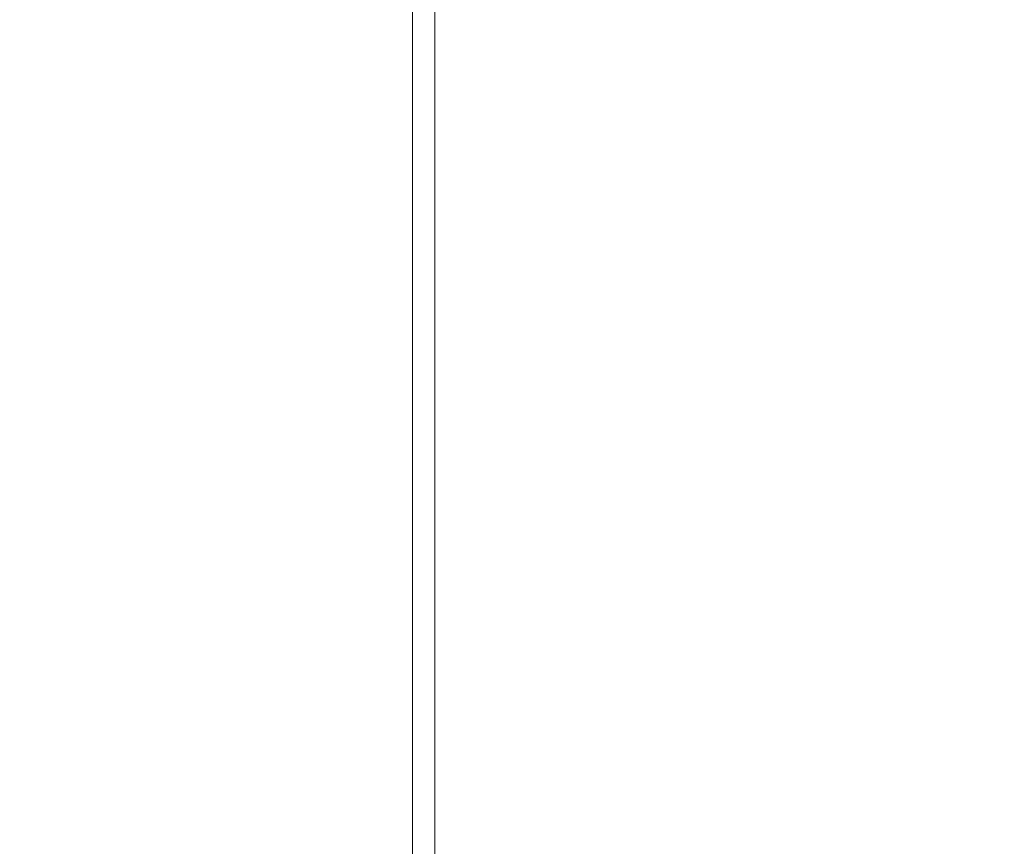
# Model space of a CAD drawing. Extents: x 0 to 59450, y 0 to 42050.
# Tile 254 of 256: x 34838 to 35105, y 35228 to 35452. Entities that reach past the tile are written whole.
import ezdxf

# ---------------------------------------------------------------- set-up
doc = ezdxf.new("R2010")
doc.units = 0
doc.header["$LTSCALE"] = 20
doc.header["$MEASUREMENT"] = 0
doc.layers.get('0').update_dxf_attribs({"linetype": 'CONTINUOUS'})
doc.layers.get('Defpoints').update_dxf_attribs({"linetype": 'CONTINUOUS'})
doc.dimstyles.new('DXF001', dxfattribs={"dimtxt": 3.1, "dimasz": 2, "dimexe": 2, "dimexo": 0.8, "dimgap": 0.09, "dimtad": 1, "dimdsep": 46, "dimtxsty": 'STANDARD', "dimcen": 0.09, "dimazin": 2, "dimtfac": 0.645161, "dimtdec": 4, "dimtmove": 0, "dimatfit": 3, "dimfxl": 1, "dimtvp": 0.66129, "dimtolj": 1, "dimtzin": 0, "dimarcsym": 0})

# ---------------------------------------------------------------- blocks, each defined once
blk = doc.blocks.new('_OPEN')
at = {"color": 0, "linetype": 'ByBlock', "lineweight": -2}
for p, q in [((-1, 0.166667), (0, 0)), ((0, 0), (-1, -0.166667)), ((0, 0), (-1, 0))]:
    blk.add_line(p, q, dxfattribs=at)
blk = doc.blocks.new('*D31')
at = {"color": 0, "linetype": 'Continuous', "lineweight": -2}
for p, q in [((40080.24, 35874.16), (40080.24, 34418.44)), ((34086.45, 35044.92), (34086.45, 34418.44)), ((34088.45, 34420.44), (40078.24, 34420.44))]:
    blk.add_line(p, q, dxfattribs=at)
at = {"layer": 'Defpoints', "color": 0, "linetype": 'Continuous'}
for p in [(40080.24, 35874.96), (34086.45, 35045.72), (40080.24, 34420.44)]:
    blk.add_point(p, dxfattribs=at)
at = {"color": 0, "linetype": 'Continuous', "lineweight": -2, "xscale": 2, "yscale": 2, "zscale": 2, "rotation": 180}
blk.add_blockref('_OPEN', (34086.45, 34420.44), dxfattribs=at)
at = {"color": 0, "linetype": 'Continuous', "lineweight": -2, "xscale": 2, "yscale": 2, "zscale": 2}
blk.add_blockref('_OPEN', (40080.24, 34420.44), dxfattribs=at)
at = {"color": 0, "linetype": 'Continuous', "lineweight": 13, "insert": (37257.25, 34460.53), "char_height": 80, "attachment_point": 5}
blk.add_mtext('\\A1;\\A1;5994', dxfattribs=at)
blk = doc.blocks.new('*D32')
at = {"color": 0, "linetype": 'Continuous', "lineweight": -2}
for p, q in [((36630.84, 38018.76), (33035.56, 38018.76)), ((33037.56, 35020.46), (33037.56, 38016.76)), ((34773.91, 35018.46), (33035.56, 35018.46))]:
    blk.add_line(p, q, dxfattribs=at)
at = {"layer": 'Defpoints', "color": 0, "linetype": 'Continuous'}
for p in [(33037.56, 38018.76), (36631.64, 38018.76), (34774.71, 35018.46)]:
    blk.add_point(p, dxfattribs=at)
at = {"color": 0, "linetype": 'Continuous', "lineweight": -2, "xscale": 2, "yscale": 2, "zscale": 2}
for p, rotation in [((33037.56, 38018.76), 90), ((33037.56, 35018.46), 270)]:
    blk.add_blockref('_OPEN', p, dxfattribs=dict(at, rotation=rotation))
at = {"color": 0, "linetype": 'Continuous', "lineweight": 13, "insert": (32997.47, 36692.51), "char_height": 80, "attachment_point": 5, "rotation": 90}
blk.add_mtext('\\A1;\\A1;3000', dxfattribs=at)

msp = doc.modelspace()

# ---------------------------------------------------------------- linework, layer by layer
at = {"color": 3, "linetype": 'Continuous', "lineweight": 13}
for p, q in [((34944.741, 35836.46), (34944.741, 35094.459)), ((34950.741, 35094.459), (34950.741, 35836.459))]:
    msp.add_line(p, q, dxfattribs=at)

# ---------------------------------------------------------------- dimensions: what is measured, and where the dimension line sits
at = {"linetype": 'Continuous', "lineweight": 13}
dim = msp.add_linear_dim(base=(33037.556, 38018.759), p1=(34774.705, 35018.459), p2=(36631.641, 38018.759), angle=90, text='\\A1;3000', dimstyle='DXF001', override={"dimtxt": 80, "dimasz": 2, "dimblk1": 'OPEN', "dimblk2": 'OPEN', "dimsah": 1}, dxfattribs=at)
dim.commit()
dim.dimension.update_dxf_attribs({"geometry": '*D32', "text_midpoint": (33037.556, 36692.509), "dimtype": 160})
at = {"color": 7, "linetype": 'Continuous', "lineweight": 13}
dim = msp.add_linear_dim(base=(40080.241, 34420.443), p1=(34086.452, 35045.722), p2=(40080.241, 35874.959), text='\\A1;5994', dimstyle='DXF001', override={"dimtxt": 80, "dimasz": 2, "dimblk1": 'OPEN', "dimblk2": 'OPEN', "dimsah": 1}, dxfattribs=at)
dim.commit()
dim.dimension.update_dxf_attribs({"geometry": '*D31', "text_midpoint": (37257.246, 34420.443), "dimtype": 160})

doc.saveas('drawing.dxf')
